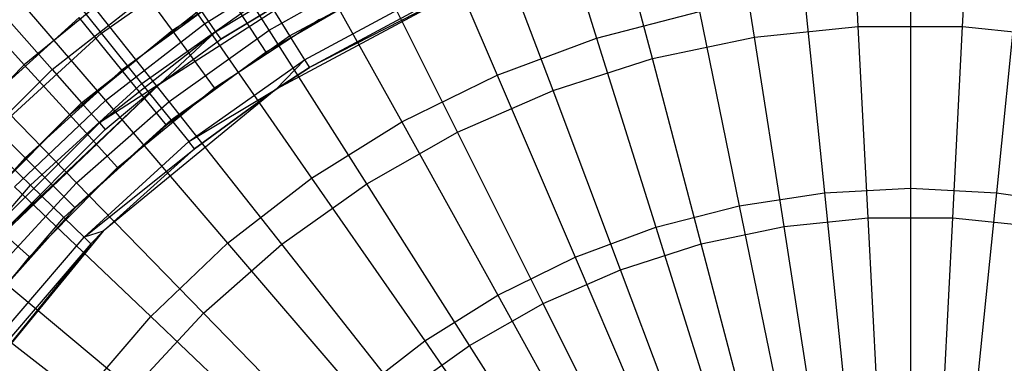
# Model space of a CAD drawing. Extents: x 0.1 to 16.1, y -7 to 7.
# Tile 77 of 108: x 6.851 to 8.21, y 0.932 to 1.405. Entities that reach past the tile are written whole.
import ezdxf

# ---------------------------------------------------------------- set-up
doc = ezdxf.new("R2010")
doc.units = 0
doc.header["$LTSCALE"] = 2.54
doc.layers.get('0').update_dxf_attribs({"color": 13, "linetype": 'CONTINUOUS'})

# ---------------------------------------------------------------- blocks, each defined once
blk = doc.blocks.new('DROPS_WOOD_C_PM_STL')
at = {"color": 0}
for p, q in [((8.0081, 1.3957, 2.5884), (7.9952, 1.6459, 2.7325)), ((8.0081, 1.3957, 2.5884), (7.9952, 1.6459, 2.7325)), ((8.1519, 1.3957, 2.5884), (8.1648, 1.6459, 2.7325)), ((8.1519, 1.3957, 2.5884), (8.1648, 1.6459, 2.7325)), ((7.5696, 1.6269, 2.6502), (7.6471, 1.3797, 2.5009)), ((7.5696, 1.6269, 2.6502), (7.6471, 1.3797, 2.5009)), ((7.8649, 1.3809, 2.5884), (7.8264, 1.6284, 2.7325)), ((7.8649, 1.3809, 2.5884), (7.8264, 1.6284, 2.7325)), ((6.9675, 1.5983, 2.8255), (7.106, 1.3994, 2.6502)), ((6.9675, 1.5983, 2.8255), (7.106, 1.3994, 2.6502)), ((7.7241, 1.3515, 2.5884), (7.6603, 1.5937, 2.7325)), ((7.7241, 1.3515, 2.5884), (7.6603, 1.5937, 2.7325)), ((7.1955, 1.3906, 2.7325), (7.0697, 1.5883, 2.9016)), ((7.1955, 1.3906, 2.7325), (7.0697, 1.5883, 2.9016)), ((7.4076, 1.5669, 2.6502), (7.5098, 1.3288, 2.5009)), ((7.4076, 1.5669, 2.6502), (7.5098, 1.3288, 2.5009)), ((7.587, 1.3077, 2.5884), (7.4986, 1.5421, 2.7325)), ((7.587, 1.3077, 2.5884), (7.4986, 1.5421, 2.7325)), ((6.9643, 1.3865, 8.0289), (7.1431, 1.5131, 8.0289)), ((6.9643, 1.3865, 8.0289), (7.1431, 1.5131, 8.0289)), ((7.1215, 1.3887, 8.7278), (7.2958, 1.4941, 8.7278)), ((7.1215, 1.3887, 8.7278), (7.2958, 1.4941, 8.7278)), ((7.0446, 1.3166, 10.1681), (7.3125, 1.4888, 10.1681)), ((7.0446, 1.3166, 10.1681), (7.3125, 1.4888, 10.1681)), ((7.2158, 1.4905, 15.962), (7.0622, 1.3902, 15.962)), ((7.2158, 1.4905, 15.962), (7.0622, 1.3902, 15.962)), ((7.106, 1.3994, 2.6502), (7.2525, 1.4908, 2.6502)), ((7.106, 1.3994, 2.6502), (7.2525, 1.4908, 2.6502)), ((7.3125, 1.4888, 10.1681), (7.1285, 1.3785, 8.9556)), ((7.3125, 1.4888, 10.1681), (7.1285, 1.3785, 8.9556)), ((7.1285, 1.3785, 8.9556), (7.3016, 1.4831, 8.9556)), ((7.1285, 1.3785, 8.9556), (7.3016, 1.4831, 8.9556)), ((7.2525, 1.4908, 2.6502), (7.3783, 1.2643, 2.5009)), ((7.2525, 1.4908, 2.6502), (7.3783, 1.2643, 2.5009)), ((6.8115, 1.4776, 2.8255), (6.9694, 1.2937, 2.6502)), ((6.8115, 1.4776, 2.8255), (6.9694, 1.2937, 2.6502)), ((6.9643, 1.3865, 8.0289), (6.8939, 1.474, 7.8179)), ((6.9643, 1.3865, 8.0289), (6.8939, 1.474, 7.8179)), ((6.8959, 1.3366, 8.2829), (7.0656, 1.4696, 8.2829)), ((6.8959, 1.3366, 8.2829), (7.0656, 1.4696, 8.2829)), ((7.0572, 1.2923, 2.7325), (6.9118, 1.476, 2.9016)), ((7.0572, 1.2923, 2.7325), (6.9118, 1.476, 2.9016)), ((7.1955, 1.3906, 2.7325), (7.3432, 1.4742, 2.7325)), ((7.1955, 1.3906, 2.7325), (7.3432, 1.4742, 2.7325)), ((7.2236, 1.3831, 8.4811), (7.4001, 1.4779, 8.4811)), ((7.2236, 1.3831, 8.4811), (7.4001, 1.4779, 8.4811)), ((7.4552, 1.2501, 2.5884), (7.3432, 1.4742, 2.7325)), ((7.4552, 1.2501, 2.5884), (7.3432, 1.4742, 2.7325)), ((7.0073, 1.4652, 15.9294), (6.8576, 1.3429, 15.9294)), ((7.0073, 1.4652, 15.9294), (6.8576, 1.3429, 15.9294)), ((7.0622, 1.3902, 15.962), (7.0073, 1.4652, 15.9294)), ((7.0622, 1.3902, 15.962), (7.0073, 1.4652, 15.9294)), ((7.4773, 1.4551, 10.0681), (7.205, 1.3096, 10.0681)), ((7.4773, 1.4551, 10.0681), (7.205, 1.3096, 10.0681)), ((7.4773, 1.4551, 10.0681), (7.2509, 1.3391, 8.9556)), ((7.4773, 1.4551, 10.0681), (7.2509, 1.3391, 8.9556)), ((7.1379, 1.4421, 16.0234), (6.9923, 1.3357, 16.0234)), ((7.1379, 1.4421, 16.0234), (6.9923, 1.3357, 16.0234)), ((7.1912, 1.3604, 16.033), (7.1379, 1.4421, 16.0234)), ((7.1912, 1.3604, 16.033), (7.1379, 1.4421, 16.0234)), ((7.3383, 1.4459, 16.033), (7.1912, 1.3604, 16.033)), ((7.3383, 1.4459, 16.033), (7.1912, 1.3604, 16.033)), ((7.244, 1.3501, 8.7169), (7.4163, 1.4426, 8.7169)), ((7.244, 1.3501, 8.7169), (7.4163, 1.4426, 8.7169)), ((8.08, 1.446, 2.5009), (8.08, 1.1728, 2.379)), ((8.08, 1.446, 2.5009), (8.08, 1.1728, 2.379)), ((7.0199, 1.3174, 8.2508), (7.1898, 1.4377, 8.2508)), ((7.0199, 1.3174, 8.2508), (7.1898, 1.4377, 8.2508)), ((7.1898, 1.4377, 8.2508), (7.2236, 1.3831, 8.4811)), ((7.1898, 1.4377, 8.2508), (7.2236, 1.3831, 8.4811)), ((7.4217, 1.4308, 8.9556), (7.2509, 1.3391, 8.9556)), ((7.4217, 1.4308, 8.9556), (7.2509, 1.3391, 8.9556)), ((7.9337, 1.4385, 2.5009), (7.9613, 1.1668, 2.379)), ((7.9337, 1.4385, 2.5009), (7.9613, 1.1668, 2.379)), ((8.2263, 1.4385, 2.5009), (8.1987, 1.1668, 2.379)), ((8.2263, 1.4385, 2.5009), (8.1987, 1.1668, 2.379)), ((6.9365, 1.2908, 8.5026), (7.1004, 1.4192, 8.5026)), ((6.9365, 1.2908, 8.5026), (7.1004, 1.4192, 8.5026)), ((7.1004, 1.4192, 8.5026), (7.1215, 1.3887, 8.7278)), ((7.1004, 1.4192, 8.5026), (7.1215, 1.3887, 8.7278)), ((7.6471, 1.3797, 2.5009), (7.7889, 1.4164, 2.5009)), ((7.6471, 1.3797, 2.5009), (7.7889, 1.4164, 2.5009)), ((7.7889, 1.4164, 2.5009), (7.8439, 1.1488, 2.379)), ((7.7889, 1.4164, 2.5009), (7.8439, 1.1488, 2.379)), ((6.7921, 1.2808, 15.9949), (6.9331, 1.4084, 15.9949)), ((6.7921, 1.2808, 15.9949), (6.9331, 1.4084, 15.9949)), ((6.8576, 1.3429, 15.9294), (6.8015, 1.4046, 15.877)), ((6.8576, 1.3429, 15.9294), (6.8015, 1.4046, 15.877)), ((6.8397, 1.4, 8.071), (6.8959, 1.3366, 8.2829)), ((6.8397, 1.4, 8.071), (6.8959, 1.3366, 8.2829)), ((6.9923, 1.3357, 16.0234), (6.9331, 1.4084, 15.9949)), ((6.9923, 1.3357, 16.0234), (6.9331, 1.4084, 15.9949)), ((6.9694, 1.2937, 2.6502), (7.106, 1.3994, 2.6502)), ((6.9694, 1.2937, 2.6502), (7.106, 1.3994, 2.6502)), ((7.106, 1.3994, 2.6502), (7.254, 1.1868, 2.5009)), ((7.106, 1.3994, 2.6502), (7.254, 1.1868, 2.5009)), ((7.1201, 1.3112, 15.973), (7.2649, 1.4058, 15.973)), ((7.1201, 1.3112, 15.973), (7.2649, 1.4058, 15.973)), ((6.8023, 1.2389, 8.0289), (6.9643, 1.3865, 8.0289)), ((6.8023, 1.2389, 8.0289), (6.9643, 1.3865, 8.0289)), ((7.0622, 1.3902, 15.962), (6.9202, 1.2741, 15.962)), ((7.0622, 1.3902, 15.962), (6.9202, 1.2741, 15.962)), ((6.9611, 1.263, 8.7278), (7.1215, 1.3887, 8.7278)), ((6.9611, 1.263, 8.7278), (7.1215, 1.3887, 8.7278)), ((7.0199, 1.3174, 8.2508), (6.9643, 1.3865, 8.0289)), ((7.0199, 1.3174, 8.2508), (6.9643, 1.3865, 8.0289)), ((7.0446, 1.3166, 8.9556), (7.1215, 1.3887, 8.7278)), ((7.0446, 1.3166, 8.9556), (7.1215, 1.3887, 8.7278)), ((7.0572, 1.2923, 2.7325), (7.1955, 1.3906, 2.7325)), ((7.0572, 1.2923, 2.7325), (7.1955, 1.3906, 2.7325)), ((7.1201, 1.3112, 15.973), (7.0622, 1.3902, 15.962)), ((7.1201, 1.3112, 15.973), (7.0622, 1.3902, 15.962)), ((7.1215, 1.3887, 8.7278), (7.1285, 1.3785, 8.9556)), ((7.1215, 1.3887, 8.7278), (7.1285, 1.3785, 8.9556)), ((7.3299, 1.1792, 2.5884), (7.1955, 1.3906, 2.7325)), ((7.3299, 1.1792, 2.5884), (7.1955, 1.3906, 2.7325)), ((7.8649, 1.3809, 2.5884), (8.0081, 1.3957, 2.5884)), ((7.8649, 1.3809, 2.5884), (8.0081, 1.3957, 2.5884)), ((8.0081, 1.3957, 2.5884), (8.1519, 1.3957, 2.5884)), ((8.0216, 1.132, 2.471), (8.0081, 1.3957, 2.5884)), ((8.0216, 1.132, 2.471), (8.0081, 1.3957, 2.5884)), ((8.0081, 1.3957, 2.5884), (8.1519, 1.3957, 2.5884)), ((8.1384, 1.132, 2.471), (8.1519, 1.3957, 2.5884)), ((8.1384, 1.132, 2.471), (8.1519, 1.3957, 2.5884)), ((8.1519, 1.3957, 2.5884), (8.2951, 1.3809, 2.5884)), ((8.1519, 1.3957, 2.5884), (8.2951, 1.3809, 2.5884)), ((7.0446, 1.3166, 8.9556), (7.1285, 1.3785, 8.9556)), ((7.0446, 1.3166, 10.1681), (7.1285, 1.3785, 8.9556)), ((7.0446, 1.3166, 8.9556), (7.1285, 1.3785, 8.9556)), ((7.0446, 1.3166, 10.1681), (7.1285, 1.3785, 8.9556)), ((7.0601, 1.2674, 8.4811), (7.2236, 1.3831, 8.4811)), ((7.0601, 1.2674, 8.4811), (7.2236, 1.3831, 8.4811)), ((7.2236, 1.3831, 8.4811), (7.244, 1.3501, 8.7169)), ((7.2236, 1.3831, 8.4811), (7.244, 1.3501, 8.7169)), ((7.5098, 1.3288, 2.5009), (7.6471, 1.3797, 2.5009)), ((7.5098, 1.3288, 2.5009), (7.6471, 1.3797, 2.5009)), ((7.6471, 1.3797, 2.5009), (7.7289, 1.1191, 2.379)), ((7.6471, 1.3797, 2.5009), (7.7289, 1.1191, 2.379)), ((7.7241, 1.3515, 2.5884), (7.8649, 1.3809, 2.5884)), ((7.7241, 1.3515, 2.5884), (7.8649, 1.3809, 2.5884)), ((7.9056, 1.12, 2.471), (7.8649, 1.3809, 2.5884)), ((7.9056, 1.12, 2.471), (7.8649, 1.3809, 2.5884)), ((7.1912, 1.3604, 16.033), (7.0539, 1.26, 16.033)), ((7.1912, 1.3604, 16.033), (7.0539, 1.26, 16.033)), ((6.9297, 1.1803, 2.7325), (6.7662, 1.3481, 2.9016)), ((6.9297, 1.1803, 2.7325), (6.7662, 1.3481, 2.9016)), ((7.0845, 1.2372, 8.7169), (7.244, 1.3501, 8.7169)), ((7.0845, 1.2372, 8.7169), (7.244, 1.3501, 8.7169)), ((7.205, 1.3096, 8.9556), (7.244, 1.3501, 8.7169)), ((7.205, 1.3096, 8.9556), (7.244, 1.3501, 8.7169)), ((7.244, 1.3501, 8.7169), (7.2509, 1.3391, 8.9556)), ((7.244, 1.3501, 8.7169), (7.2509, 1.3391, 8.9556)), ((7.587, 1.3077, 2.5884), (7.7241, 1.3515, 2.5884)), ((7.587, 1.3077, 2.5884), (7.7241, 1.3515, 2.5884)), ((7.7913, 1.0961, 2.471), (7.7241, 1.3515, 2.5884)), ((7.7913, 1.0961, 2.471), (7.7241, 1.3515, 2.5884)), ((6.8576, 1.3429, 15.9294), (6.7218, 1.2053, 15.9294)), ((6.8576, 1.3429, 15.9294), (6.7218, 1.2053, 15.9294)), ((6.7434, 1.1841, 8.2829), (6.8959, 1.3366, 8.2829)), ((6.7434, 1.1841, 8.2829), (6.8959, 1.3366, 8.2829)), ((6.9202, 1.2741, 15.962), (6.8576, 1.3429, 15.9294)), ((6.9202, 1.2741, 15.962), (6.8576, 1.3429, 15.9294)), ((6.8586, 1.2147, 16.0234), (6.9923, 1.3357, 16.0234)), ((6.8586, 1.2147, 16.0234), (6.9923, 1.3357, 16.0234)), ((6.8959, 1.3366, 8.2829), (6.9365, 1.2908, 8.5026)), ((6.8959, 1.3366, 8.2829), (6.9365, 1.2908, 8.5026)), ((7.0539, 1.26, 16.033), (6.9923, 1.3357, 16.0234)), ((7.0539, 1.26, 16.033), (6.9923, 1.3357, 16.0234)), ((7.2509, 1.3391, 8.9556), (7.205, 1.3096, 8.9556)), ((7.205, 1.3096, 10.0681), (7.2509, 1.3391, 8.9556)), ((7.205, 1.3096, 10.0681), (7.2509, 1.3391, 8.9556)), ((7.2509, 1.3391, 8.9556), (7.205, 1.3096, 8.9556)), ((7.3783, 1.2643, 2.5009), (7.5098, 1.3288, 2.5009)), ((7.3783, 1.2643, 2.5009), (7.5098, 1.3288, 2.5009)), ((7.5098, 1.3288, 2.5009), (7.6175, 1.0778, 2.379)), ((7.5098, 1.3288, 2.5009), (7.6175, 1.0778, 2.379)), ((6.8141, 1.0969, 10.1681), (7.0446, 1.3166, 10.1681)), ((6.8141, 1.0969, 10.1681), (7.0446, 1.3166, 10.1681)), ((6.8262, 1.1107, 8.9556), (7.0446, 1.3166, 10.1681)), ((6.8262, 1.1107, 8.9556), (7.0446, 1.3166, 10.1681)), ((6.8661, 1.1771, 8.2508), (7.0199, 1.3174, 8.2508)), ((6.8661, 1.1771, 8.2508), (7.0199, 1.3174, 8.2508)), ((7.0446, 1.3166, 8.9556), (6.9611, 1.263, 8.7278)), ((7.0446, 1.3166, 8.9556), (6.9611, 1.263, 8.7278)), ((7.205, 1.3096, 10.0681), (6.9663, 1.1137, 10.0681)), ((7.205, 1.3096, 10.0681), (6.9663, 1.1137, 10.0681)), ((6.9693, 1.2538, 8.9556), (7.0446, 1.3166, 8.9556)), ((6.9693, 1.2538, 8.9556), (7.0446, 1.3166, 8.9556)), ((6.9693, 1.2538, 8.9556), (7.0446, 1.3166, 10.1681)), ((6.9693, 1.2538, 8.9556), (7.0446, 1.3166, 10.1681)), ((6.9861, 1.2017, 15.973), (7.1201, 1.3112, 15.973)), ((6.9861, 1.2017, 15.973), (7.1201, 1.3112, 15.973)), ((7.0601, 1.2674, 8.4811), (7.0199, 1.3174, 8.2508)), ((7.0601, 1.2674, 8.4811), (7.0199, 1.3174, 8.2508)), ((7.0446, 1.3166, 8.9556), (7.0446, 1.3166, 10.1681)), ((7.0446, 1.3166, 8.9556), (7.0446, 1.3166, 10.1681)), ((7.0845, 1.2372, 8.7169), (7.205, 1.3096, 8.9556)), ((7.0845, 1.2372, 8.7169), (7.205, 1.3096, 8.9556)), ((7.205, 1.3096, 8.9556), (7.0926, 1.2271, 8.9556)), ((7.0926, 1.2271, 8.9556), (7.205, 1.3096, 10.0681)), ((7.0926, 1.2271, 8.9556), (7.205, 1.3096, 10.0681)), ((7.205, 1.3096, 8.9556), (7.0926, 1.2271, 8.9556)), ((7.205, 1.3096, 10.0681), (7.205, 1.3096, 8.9556)), ((7.205, 1.3096, 10.0681), (7.205, 1.3096, 8.9556)), ((7.4552, 1.2501, 2.5884), (7.587, 1.3077, 2.5884)), ((7.4552, 1.2501, 2.5884), (7.587, 1.3077, 2.5884)), ((7.6802, 1.0606, 2.471), (7.587, 1.3077, 2.5884)), ((7.6802, 1.0606, 2.471), (7.587, 1.3077, 2.5884)), ((6.7892, 1.1435, 8.5026), (6.9365, 1.2908, 8.5026)), ((6.7892, 1.1435, 8.5026), (6.9365, 1.2908, 8.5026)), ((6.8442, 1.1747, 2.6502), (6.9694, 1.2937, 2.6502)), ((6.8442, 1.1747, 2.6502), (6.9694, 1.2937, 2.6502)), ((6.9297, 1.1803, 2.7325), (7.0572, 1.2923, 2.7325)), ((6.9297, 1.1803, 2.7325), (7.0572, 1.2923, 2.7325)), ((6.9365, 1.2908, 8.5026), (6.9611, 1.263, 8.7278)), ((6.9365, 1.2908, 8.5026), (6.9611, 1.263, 8.7278)), ((6.9694, 1.2937, 2.6502), (7.1381, 1.0971, 2.5009)), ((6.9694, 1.2937, 2.6502), (7.1381, 1.0971, 2.5009)), ((7.2127, 1.0958, 2.5884), (7.0572, 1.2923, 2.7325)), ((7.2127, 1.0958, 2.5884), (7.0572, 1.2923, 2.7325)), ((6.8586, 1.2147, 16.0234), (6.7921, 1.2808, 15.9949)), ((6.8586, 1.2147, 16.0234), (6.7921, 1.2808, 15.9949)), ((6.9202, 1.2741, 15.962), (6.7914, 1.1436, 15.962)), ((6.9202, 1.2741, 15.962), (6.7914, 1.1436, 15.962)), ((6.9121, 1.1325, 8.4811), (7.0601, 1.2674, 8.4811)), ((6.9121, 1.1325, 8.4811), (7.0601, 1.2674, 8.4811)), ((6.9861, 1.2017, 15.973), (6.9202, 1.2741, 15.962)), ((6.9861, 1.2017, 15.973), (6.9202, 1.2741, 15.962)), ((7.0601, 1.2674, 8.4811), (7.0845, 1.2372, 8.7169)), ((7.0601, 1.2674, 8.4811), (7.0845, 1.2372, 8.7169)), ((7.254, 1.1868, 2.5009), (7.3783, 1.2643, 2.5009)), ((7.254, 1.1868, 2.5009), (7.3783, 1.2643, 2.5009)), ((7.3783, 1.2643, 2.5009), (7.5108, 1.0255, 2.379)), ((7.3783, 1.2643, 2.5009), (7.5108, 1.0255, 2.379)), ((6.817, 1.1189, 8.7278), (6.9611, 1.263, 8.7278)), ((6.817, 1.1189, 8.7278), (6.9611, 1.263, 8.7278)), ((6.8262, 1.1107, 8.9556), (6.9693, 1.2538, 8.9556)), ((6.8262, 1.1107, 8.9556), (6.9693, 1.2538, 8.9556)), ((7.0539, 1.26, 16.033), (6.9278, 1.1459, 16.033)), ((7.0539, 1.26, 16.033), (6.9278, 1.1459, 16.033)), ((6.9611, 1.263, 8.7278), (6.9693, 1.2538, 8.9556)), ((6.9611, 1.263, 8.7278), (6.9693, 1.2538, 8.9556)), ((7.3299, 1.1792, 2.5884), (7.4552, 1.2501, 2.5884)), ((7.3299, 1.1792, 2.5884), (7.4552, 1.2501, 2.5884)), ((7.5732, 1.0139, 2.471), (7.4552, 1.2501, 2.5884)), ((7.5732, 1.0139, 2.471), (7.4552, 1.2501, 2.5884)), ((6.8661, 1.1771, 8.2508), (6.8023, 1.2389, 8.0289)), ((6.8661, 1.1771, 8.2508), (6.8023, 1.2389, 8.0289)), ((6.94, 1.1054, 8.7169), (7.0845, 1.2372, 8.7169)), ((6.94, 1.1054, 8.7169), (7.0845, 1.2372, 8.7169)), ((7.0926, 1.2271, 8.9556), (7.0845, 1.2372, 8.7169)), ((7.0926, 1.2271, 8.9556), (7.0845, 1.2372, 8.7169)), ((6.94, 1.1054, 8.7169), (7.0926, 1.2271, 8.9556)), ((6.94, 1.1054, 8.7169), (7.0926, 1.2271, 8.9556)), ((7.0926, 1.2271, 8.9556), (6.9663, 1.1137, 8.9556)), ((7.0926, 1.2271, 8.9556), (6.9663, 1.1137, 8.9556)), ((7.0926, 1.2271, 8.9556), (6.9663, 1.1137, 10.0681)), ((7.0926, 1.2271, 8.9556), (6.9663, 1.1137, 10.0681)), ((6.7384, 1.0803, 16.0234), (6.8586, 1.2147, 16.0234)), ((6.7384, 1.0803, 16.0234), (6.8586, 1.2147, 16.0234)), ((6.9278, 1.1459, 16.033), (6.8586, 1.2147, 16.0234)), ((6.9278, 1.1459, 16.033), (6.8586, 1.2147, 16.0234)), ((6.8646, 1.0786, 15.973), (6.9861, 1.2017, 15.973)), ((6.8646, 1.0786, 15.973), (6.9861, 1.2017, 15.973)), ((7.1381, 1.0971, 2.5009), (7.254, 1.1868, 2.5009)), ((7.1381, 1.0971, 2.5009), (7.254, 1.1868, 2.5009)), ((7.254, 1.1868, 2.5009), (7.41, 0.9626, 2.379)), ((7.254, 1.1868, 2.5009), (7.41, 0.9626, 2.379)), ((6.7306, 1.019, 8.2508), (6.8661, 1.1771, 8.2508)), ((6.7306, 1.019, 8.2508), (6.8661, 1.1771, 8.2508)), ((6.8145, 1.0557, 2.7325), (6.9297, 1.1803, 2.7325)), ((6.8145, 1.0557, 2.7325), (6.9297, 1.1803, 2.7325)), ((6.8442, 1.1747, 2.6502), (7.032, 0.9962, 2.5009)), ((6.8442, 1.1747, 2.6502), (7.032, 0.9962, 2.5009)), ((6.9121, 1.1325, 8.4811), (6.8661, 1.1771, 8.2508)), ((6.9121, 1.1325, 8.4811), (6.8661, 1.1771, 8.2508)), ((7.1046, 1.0009, 2.5884), (6.9297, 1.1803, 2.7325)), ((7.1046, 1.0009, 2.5884), (6.9297, 1.1803, 2.7325)), ((7.2127, 1.0958, 2.5884), (7.3299, 1.1792, 2.5884)), ((7.2127, 1.0958, 2.5884), (7.3299, 1.1792, 2.5884)), ((7.4717, 0.9564, 2.471), (7.3299, 1.1792, 2.5884)), ((7.4717, 0.9564, 2.471), (7.3299, 1.1792, 2.5884)), ((7.9613, 1.1668, 2.379), (8.08, 1.1728, 2.379)), ((7.9613, 1.1668, 2.379), (8.08, 1.1728, 2.379)), ((8.08, 1.1728, 2.379), (8.08, 0.8886, 2.286)), ((8.08, 1.1728, 2.379), (8.1987, 1.1668, 2.379)), ((8.08, 1.1728, 2.379), (8.08, 0.8886, 2.286)), ((8.08, 1.1728, 2.379), (8.1987, 1.1668, 2.379)), ((7.8439, 1.1488, 2.379), (7.9613, 1.1668, 2.379)), ((7.8439, 1.1488, 2.379), (7.9613, 1.1668, 2.379)), ((7.9613, 1.1668, 2.379), (7.9901, 0.8841, 2.286)), ((7.9613, 1.1668, 2.379), (7.9901, 0.8841, 2.286)), ((8.1987, 1.1668, 2.379), (8.1699, 0.8841, 2.286)), ((8.1987, 1.1668, 2.379), (8.1699, 0.8841, 2.286)), ((8.1987, 1.1668, 2.379), (8.3161, 1.1488, 2.379)), ((8.1987, 1.1668, 2.379), (8.3161, 1.1488, 2.379)), ((6.8646, 1.0786, 15.973), (6.7914, 1.1436, 15.962)), ((6.8646, 1.0786, 15.973), (6.7914, 1.1436, 15.962)), ((6.9278, 1.1459, 16.033), (6.8143, 1.0192, 16.033)), ((6.9278, 1.1459, 16.033), (6.8143, 1.0192, 16.033)), ((7.7289, 1.1191, 2.379), (7.8439, 1.1488, 2.379)), ((7.7289, 1.1191, 2.379), (7.8439, 1.1488, 2.379)), ((7.8439, 1.1488, 2.379), (7.9011, 0.8704, 2.286)), ((7.8439, 1.1488, 2.379), (7.9011, 0.8704, 2.286)), ((6.7818, 0.9804, 8.4811), (6.9121, 1.1325, 8.4811)), ((6.7818, 0.9804, 8.4811), (6.9121, 1.1325, 8.4811)), ((6.94, 1.1054, 8.7169), (6.9121, 1.1325, 8.4811)), ((6.94, 1.1054, 8.7169), (6.9121, 1.1325, 8.4811)), ((7.9056, 1.12, 2.471), (8.0216, 1.132, 2.471)), ((7.9056, 1.12, 2.471), (8.0216, 1.132, 2.471)), ((8.0216, 1.132, 2.471), (8.1384, 1.132, 2.471)), ((8.0358, 0.8576, 2.3815), (8.0216, 1.132, 2.471)), ((8.0358, 0.8576, 2.3815), (8.0216, 1.132, 2.471)), ((8.0216, 1.132, 2.471), (8.1384, 1.132, 2.471)), ((8.1242, 0.8576, 2.3815), (8.1384, 1.132, 2.471)), ((8.1242, 0.8576, 2.3815), (8.1384, 1.132, 2.471)), ((8.1384, 1.132, 2.471), (8.2544, 1.12, 2.471)), ((8.1384, 1.132, 2.471), (8.2544, 1.12, 2.471)), ((7.6175, 1.0778, 2.379), (7.7289, 1.1191, 2.379)), ((7.6175, 1.0778, 2.379), (7.7289, 1.1191, 2.379)), ((7.7289, 1.1191, 2.379), (7.814, 0.8479, 2.286)), ((7.7289, 1.1191, 2.379), (7.814, 0.8479, 2.286)), ((7.7913, 1.0961, 2.471), (7.9056, 1.12, 2.471)), ((7.7913, 1.0961, 2.471), (7.9056, 1.12, 2.471)), ((7.9478, 0.8485, 2.3815), (7.9056, 1.12, 2.471)), ((7.9478, 0.8485, 2.3815), (7.9056, 1.12, 2.471)), ((6.9663, 1.1137, 10.0681), (6.7704, 0.875, 10.0681)), ((6.9663, 1.1137, 10.0681), (6.7704, 0.875, 10.0681)), ((6.8128, 0.957, 8.7169), (6.94, 1.1054, 8.7169)), ((6.8128, 0.957, 8.7169), (6.94, 1.1054, 8.7169)), ((6.9663, 1.1137, 8.9556), (6.94, 1.1054, 8.7169)), ((6.9663, 1.1137, 8.9556), (6.94, 1.1054, 8.7169)), ((6.94, 1.1054, 8.7169), (6.9493, 1.0964, 8.9556)), ((6.94, 1.1054, 8.7169), (6.9493, 1.0964, 8.9556)), ((6.9663, 1.1137, 8.9556), (6.9493, 1.0964, 8.9556)), ((6.9493, 1.0964, 8.9556), (6.9663, 1.1137, 10.0681)), ((6.9663, 1.1137, 8.9556), (6.9493, 1.0964, 8.9556)), ((6.9493, 1.0964, 8.9556), (6.9663, 1.1137, 10.0681)), ((6.9663, 1.1137, 8.9556), (6.9663, 1.1137, 10.0681)), ((6.9663, 1.1137, 8.9556), (6.9663, 1.1137, 10.0681)), ((6.9493, 1.0964, 8.9556), (6.7704, 0.875, 10.0681)), ((6.9493, 1.0964, 8.9556), (6.7704, 0.875, 10.0681)), ((6.9493, 1.0964, 8.9556), (6.8231, 0.9491, 8.9556)), ((6.9493, 1.0964, 8.9556), (6.8231, 0.9491, 8.9556)), ((7.032, 0.9962, 2.5009), (7.1381, 1.0971, 2.5009)), ((7.032, 0.9962, 2.5009), (7.1381, 1.0971, 2.5009)), ((7.1046, 1.0009, 2.5884), (7.2127, 1.0958, 2.5884)), ((7.1046, 1.0009, 2.5884), (7.2127, 1.0958, 2.5884)), ((7.1381, 1.0971, 2.5009), (7.316, 0.8899, 2.379)), ((7.1381, 1.0971, 2.5009), (7.316, 0.8899, 2.379)), ((7.3765, 0.8888, 2.471), (7.2127, 1.0958, 2.5884)), ((7.3765, 0.8888, 2.471), (7.2127, 1.0958, 2.5884)), ((7.6802, 1.0606, 2.471), (7.7913, 1.0961, 2.471)), ((7.6802, 1.0606, 2.471), (7.7913, 1.0961, 2.471)), ((7.8613, 0.8304, 2.3815), (7.7913, 1.0961, 2.471)), ((7.8613, 0.8304, 2.3815), (7.7913, 1.0961, 2.471)), ((6.7568, 0.9433, 15.973), (6.8646, 1.0786, 15.973)), ((6.7568, 0.9433, 15.973), (6.8646, 1.0786, 15.973)), ((7.5108, 1.0255, 2.379), (7.6175, 1.0778, 2.379)), ((7.5108, 1.0255, 2.379), (7.6175, 1.0778, 2.379)), ((7.6175, 1.0778, 2.379), (7.7296, 0.8166, 2.286)), ((7.6175, 1.0778, 2.379), (7.7296, 0.8166, 2.286)), ((7.5732, 1.0139, 2.471), (7.6802, 1.0606, 2.471)), ((7.5732, 1.0139, 2.471), (7.6802, 1.0606, 2.471)), ((7.7771, 0.8036, 2.3815), (7.6802, 1.0606, 2.471)), ((7.7771, 0.8036, 2.3815), (7.6802, 1.0606, 2.471)), ((7.0069, 0.8953, 2.5884), (6.8145, 1.0557, 2.7325)), ((7.0069, 0.8953, 2.5884), (6.8145, 1.0557, 2.7325)), ((6.7317, 1.0437, 2.6502), (6.9366, 0.8851, 2.5009)), ((6.7317, 1.0437, 2.6502), (6.9366, 0.8851, 2.5009)), ((7.41, 0.9626, 2.379), (7.5108, 1.0255, 2.379)), ((7.41, 0.9626, 2.379), (7.5108, 1.0255, 2.379)), ((7.5108, 1.0255, 2.379), (7.6487, 0.777, 2.286)), ((7.5108, 1.0255, 2.379), (7.6487, 0.777, 2.286)), ((7.4717, 0.9564, 2.471), (7.5732, 1.0139, 2.471)), ((7.4717, 0.9564, 2.471), (7.5732, 1.0139, 2.471)), ((7.6961, 0.7681, 2.3815), (7.5732, 1.0139, 2.471)), ((7.6961, 0.7681, 2.3815), (7.5732, 1.0139, 2.471)), ((6.9366, 0.8851, 2.5009), (7.032, 0.9962, 2.5009)), ((6.9366, 0.8851, 2.5009), (7.032, 0.9962, 2.5009)), ((7.0069, 0.8953, 2.5884), (7.1046, 1.0009, 2.5884)), ((7.0069, 0.8953, 2.5884), (7.1046, 1.0009, 2.5884)), ((7.032, 0.9962, 2.5009), (7.2299, 0.8081, 2.379)), ((7.032, 0.9962, 2.5009), (7.2299, 0.8081, 2.379)), ((7.2889, 0.8118, 2.471), (7.1046, 1.0009, 2.5884)), ((7.2889, 0.8118, 2.471), (7.1046, 1.0009, 2.5884)), ((7.316, 0.8899, 2.379), (7.41, 0.9626, 2.379)), ((7.316, 0.8899, 2.379), (7.41, 0.9626, 2.379)), ((7.3765, 0.8888, 2.471), (7.4717, 0.9564, 2.471)), ((7.3765, 0.8888, 2.471), (7.4717, 0.9564, 2.471)), ((7.41, 0.9626, 2.379), (7.5724, 0.7294, 2.286)), ((7.41, 0.9626, 2.379), (7.5724, 0.7294, 2.286)), ((7.6191, 0.7246, 2.3815), (7.4717, 0.9564, 2.471)), ((7.6191, 0.7246, 2.3815), (7.4717, 0.9564, 2.471))]:
    blk.add_line(p, q, dxfattribs=at)

msp = doc.modelspace()

# ---------------------------------------------------------------- block references
at = {"color": 0}
msp.add_blockref('DROPS_WOOD_C_PM_STL', (0, 0), dxfattribs=at)

doc.saveas('drawing.dxf')
